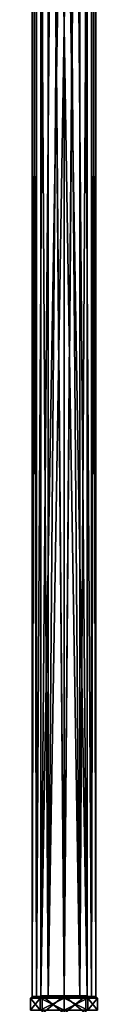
# Model space of a CAD drawing. Header units: millimetres. Extents: x -112 to 112, y -106 to 1587.
# Tile 80 of 158: x -13 to 13, y 117 to 505. Entities that reach past the tile are written whole.
import ezdxf

# ---------------------------------------------------------------- set-up
doc = ezdxf.new("R2010")
doc.units = ezdxf.units.MM
doc.header["$LTSCALE"] = 65.185185
for name, color, linetype in [('278', 7, 'CONTINUOUS'), ('282', 7, 'CONTINUOUS'), ('325', 7, 'CONTINUOUS'), ('326', 7, 'CONTINUOUS'), ('327', 7, 'CONTINUOUS'), ('328', 7, 'CONTINUOUS'), ('332', 7, 'CONTINUOUS'), ('333', 7, 'CONTINUOUS'), ('334', 7, 'CONTINUOUS'), ('628', 7, 'CONTINUOUS'), ('631', 7, 'CONTINUOUS')]:
    doc.layers.add(name, color=color, linetype=linetype)

msp = doc.modelspace()

# ---------------------------------------------------------------- linework, layer by layer
at = {"layer": '278', "linetype": 'CONTINUOUS'}
for points in [[(0, 1201.2, -10.5), (0, 660.7, -10.5), (9.09, 120.2, -5.25), (0, 1201.2, -10.5)], [(9.09, 1201.2, -5.25), (0, 1201.2, -10.5), (9.09, 120.2, -5.25), (9.09, 1201.2, -5.25)], [(0, 660.7, 10.5), (9.09, 1201.2, 5.25), (0, 120.2, 10.5), (0, 660.7, 10.5)], [(0, 120.2, 10.5), (9.09, 1201.2, 5.25), (9.09, 120.2, 5.25), (0, 120.2, 10.5)], [(9.09, 1201.2, 5.25), (9.09, 1201.2, -5.25), (9.09, 120.2, 5.25), (9.09, 1201.2, 5.25)], [(9.09, 120.2, 5.25), (9.09, 1201.2, -5.25), (9.09, 120.2, -5.25), (9.09, 120.2, 5.25)], [(0, 660.7, -10.5), (0, 120.2, -10.5), (9.09, 120.2, -5.25), (0, 660.7, -10.5)]]:
    msp.add_3dface(points, dxfattribs=at)
at = {"layer": '282', "linetype": 'CONTINUOUS'}
for points in [[(0, 120.2, -10.5), (0, 660.7, -10.5), (-9.09, 1201.2, -5.25), (0, 120.2, -10.5)], [(0, 120.2, -10.5), (-9.09, 1201.2, -5.25), (-9.09, 120.2, -5.25), (0, 120.2, -10.5)], [(0, 1201.2, 10.5), (0, 660.7, 10.5), (-9.09, 120.2, 5.25), (0, 1201.2, 10.5)], [(-9.09, 1201.2, 5.25), (0, 1201.2, 10.5), (-9.09, 120.2, 5.25), (-9.09, 1201.2, 5.25)], [(-9.09, 1201.2, -5.25), (-9.09, 1201.2, 5.25), (-9.09, 120.2, -5.25), (-9.09, 1201.2, -5.25)], [(-9.09, 120.2, -5.25), (-9.09, 1201.2, 5.25), (-9.09, 120.2, 5.25), (-9.09, 120.2, -5.25)], [(0, 660.7, 10.5), (0, 120.2, 10.5), (-9.09, 120.2, 5.25), (0, 660.7, 10.5)]]:
    msp.add_3dface(points, dxfattribs=at)
at = {"layer": '325', "linetype": 'CONTINUOUS'}
for points in [[(0, 113.2, 10), (-8.66, 113.2, 5), (0, 120.2, 10), (0, 113.2, 10)], [(-8.66, 113.2, 5), (-8.66, 113.2, -5), (-8.66, 120.2, 5), (-8.66, 113.2, 5)], [(0, 120.2, 10), (-8.66, 113.2, 5), (-8.66, 120.2, 5), (0, 120.2, 10)], [(-8.66, 113.2, -5), (0, 113.2, -10), (-8.66, 120.2, -5), (-8.66, 113.2, -5)], [(-8.66, 120.2, 5), (-8.66, 113.2, -5), (-8.66, 120.2, -5), (-8.66, 120.2, 5)], [(-8.66, 120.2, -5), (0, 113.2, -10), (0, 120.2, -10), (-8.66, 120.2, -5)]]:
    msp.add_3dface(points, dxfattribs=at)
at = {"layer": '326', "linetype": 'CONTINUOUS'}
for points in [[(0, 120.2, -10.5), (-9.09, 120.2, -5.25), (0, 120.2, -10), (0, 120.2, -10.5)], [(-9.09, 120.2, 5.25), (0, 120.2, 10.5), (-8.66, 120.2, 5), (-9.09, 120.2, 5.25)], [(-9.09, 120.2, -5.25), (-9.09, 120.2, 5.25), (-8.66, 120.2, 5), (-9.09, 120.2, -5.25)], [(-9.09, 120.2, -5.25), (-8.66, 120.2, 5), (-8.66, 120.2, -5), (-9.09, 120.2, -5.25)], [(-9.09, 120.2, -5.25), (-8.66, 120.2, -5), (0, 120.2, -10), (-9.09, 120.2, -5.25)], [(0, 120.2, 10.5), (0, 120.2, 10), (-8.66, 120.2, 5), (0, 120.2, 10.5)], [(9.09, 120.2, -5.25), (0, 120.2, -10.5), (8.66, 120.2, -5), (9.09, 120.2, -5.25)], [(0, 120.2, -10.5), (0, 120.2, -10), (8.66, 120.2, -5), (0, 120.2, -10.5)], [(0, 120.2, 10.5), (9.09, 120.2, 5.25), (0, 120.2, 10), (0, 120.2, 10.5)], [(0, 120.2, 10), (9.09, 120.2, 5.25), (8.66, 120.2, 5), (0, 120.2, 10)], [(9.09, 120.2, 5.25), (9.09, 120.2, -5.25), (8.66, 120.2, -5), (9.09, 120.2, 5.25)], [(8.66, 120.2, 5), (9.09, 120.2, 5.25), (8.66, 120.2, -5), (8.66, 120.2, 5)]]:
    msp.add_3dface(points, dxfattribs=at)
at = {"layer": '327', "linetype": 'CONTINUOUS'}
for points in [[(-13.25, 119.2), (-9.37, 119.2, 9.37), (-12.5, 119.95), (-13.25, 119.2)], [(-9.37, 119.2, -9.37), (-13.25, 119.2), (-10.83, 119.95, -6.25), (-9.37, 119.2, -9.37)], [(-10.83, 119.95, -6.25), (-13.25, 119.2), (-12.5, 119.95), (-10.83, 119.95, -6.25)], [(-12.5, 119.95), (-9.37, 119.2, 9.37), (-10.83, 119.95, 6.25), (-12.5, 119.95)], [(-10.83, 119.95, 6.25), (-9.37, 119.2, 9.37), (-6.25, 119.95, 10.83), (-10.83, 119.95, 6.25)], [(-6.25, 119.95, -10.83), (-9.37, 119.2, -9.37), (-10.83, 119.95, -6.25), (-6.25, 119.95, -10.83)], [(-9.37, 119.2, 9.37), (0, 119.2, 13.25), (-6.25, 119.95, 10.83), (-9.37, 119.2, 9.37)], [(0, 119.2, -13.25), (-9.37, 119.2, -9.37), (0, 119.95, -12.5), (0, 119.2, -13.25)], [(0, 119.95, -12.5), (-9.37, 119.2, -9.37), (-6.25, 119.95, -10.83), (0, 119.95, -12.5)], [(0, 119.2, 13.25), (0, 119.95, 12.5), (-6.25, 119.95, 10.83), (0, 119.2, 13.25)]]:
    msp.add_3dface(points, dxfattribs=at)
at = {"layer": '328', "linetype": 'CONTINUOUS'}
for points in [[(-9.37, 119.2, 9.37), (-13.25, 119.2), (-9.37, 114.45, 9.37), (-9.37, 119.2, 9.37)], [(-13.25, 119.2), (-9.37, 119.2, -9.37), (-13.25, 114.45), (-13.25, 119.2)], [(-9.37, 114.45, 9.37), (-13.25, 119.2), (-13.25, 114.45), (-9.37, 114.45, 9.37)], [(-13.25, 114.45), (-9.37, 119.2, -9.37), (-9.37, 114.45, -9.37), (-13.25, 114.45)], [(0, 119.2, 13.25), (-9.37, 119.2, 9.37), (0, 114.45, 13.25), (0, 119.2, 13.25)], [(0, 114.45, 13.25), (-9.37, 119.2, 9.37), (-9.37, 114.45, 9.37), (0, 114.45, 13.25)], [(-9.37, 119.2, -9.37), (0, 119.2, -13.25), (-9.37, 114.45, -9.37), (-9.37, 119.2, -9.37)], [(-9.37, 114.45, -9.37), (0, 119.2, -13.25), (0, 114.45, -13.25), (-9.37, 114.45, -9.37)]]:
    msp.add_3dface(points, dxfattribs=at)
at = {"layer": '332', "linetype": 'CONTINUOUS'}
for points in [[(8.66, 113.2, 5), (0, 113.2, 10), (8.66, 120.2, 5), (8.66, 113.2, 5)], [(0, 113.2, 10), (0, 120.2, 10), (8.66, 120.2, 5), (0, 113.2, 10)], [(0, 113.2, -10), (8.66, 113.2, -5), (0, 120.2, -10), (0, 113.2, -10)], [(0, 120.2, -10), (8.66, 113.2, -5), (8.66, 120.2, -5), (0, 120.2, -10)], [(8.66, 113.2, -5), (8.66, 113.2, 5), (8.66, 120.2, -5), (8.66, 113.2, -5)], [(8.66, 113.2, 5), (8.66, 120.2, 5), (8.66, 120.2, -5), (8.66, 113.2, 5)]]:
    msp.add_3dface(points, dxfattribs=at)
at = {"layer": '333', "linetype": 'CONTINUOUS'}
for points in [[(0, 119.95, 12.5), (0, 119.2, 13.25), (9.37, 119.2, 9.37), (0, 119.95, 12.5)], [(0, 119.95, 12.5), (9.37, 119.2, 9.37), (6.25, 119.95, 10.83), (0, 119.95, 12.5)], [(0, 119.2, -13.25), (0, 119.95, -12.5), (6.25, 119.95, -10.83), (0, 119.2, -13.25)], [(9.37, 119.2, -9.37), (0, 119.2, -13.25), (6.25, 119.95, -10.83), (9.37, 119.2, -9.37)], [(10.83, 119.95, -6.25), (9.37, 119.2, -9.37), (6.25, 119.95, -10.83), (10.83, 119.95, -6.25)], [(6.25, 119.95, 10.83), (9.37, 119.2, 9.37), (10.83, 119.95, 6.25), (6.25, 119.95, 10.83)], [(13.25, 119.2), (9.37, 119.2, -9.37), (12.5, 119.95), (13.25, 119.2)], [(12.5, 119.95), (9.37, 119.2, -9.37), (10.83, 119.95, -6.25), (12.5, 119.95)], [(9.37, 119.2, 9.37), (13.25, 119.2), (10.83, 119.95, 6.25), (9.37, 119.2, 9.37)], [(10.83, 119.95, 6.25), (13.25, 119.2), (12.5, 119.95), (10.83, 119.95, 6.25)]]:
    msp.add_3dface(points, dxfattribs=at)
at = {"layer": '334', "linetype": 'CONTINUOUS'}
for points in [[(0, 119.2, 13.25), (0, 114.45, 13.25), (9.37, 114.45, 9.37), (0, 119.2, 13.25)], [(9.37, 119.2, 9.37), (0, 119.2, 13.25), (9.37, 114.45, 9.37), (9.37, 119.2, 9.37)], [(0, 114.45, -13.25), (0, 119.2, -13.25), (9.37, 119.2, -9.37), (0, 114.45, -13.25)], [(0, 114.45, -13.25), (9.37, 119.2, -9.37), (9.37, 114.45, -9.37), (0, 114.45, -13.25)], [(9.37, 119.2, -9.37), (13.25, 119.2), (9.37, 114.45, -9.37), (9.37, 119.2, -9.37)], [(13.25, 119.2), (9.37, 119.2, 9.37), (13.25, 114.45), (13.25, 119.2)], [(9.37, 114.45, -9.37), (13.25, 119.2), (13.25, 114.45), (9.37, 114.45, -9.37)], [(13.25, 114.45), (9.37, 119.2, 9.37), (9.37, 114.45, 9.37), (13.25, 114.45)]]:
    msp.add_3dface(points, dxfattribs=at)
at = {"layer": '628', "linetype": 'CONTINUOUS'}
for points in [[(0, 885.2, -12.5), (6.25, 885.2, -10.83), (0, 502.57, -12.5), (0, 885.2, -12.5)], [(0, 119.95, -12.5), (6.25, 885.2, -10.83), (6.25, 119.95, -10.83), (0, 119.95, -12.5)], [(6.25, 885.2, -10.83), (0, 119.95, -12.5), (0, 502.57, -12.5), (6.25, 885.2, -10.83)], [(6.25, 885.2, 10.83), (0, 885.2, 12.5), (6.25, 119.95, 10.83), (6.25, 885.2, 10.83)], [(6.25, 119.95, 10.83), (0, 885.2, 12.5), (0, 502.57, 12.5), (6.25, 119.95, 10.83)], [(6.25, 885.2, -10.83), (10.83, 885.2, -6.25), (6.25, 119.95, -10.83), (6.25, 885.2, -10.83)], [(10.83, 885.2, -6.25), (10.83, 119.95, -6.25), (6.25, 119.95, -10.83), (10.83, 885.2, -6.25)], [(10.83, 885.2, 6.25), (6.25, 885.2, 10.83), (10.83, 119.95, 6.25), (10.83, 885.2, 6.25)], [(6.25, 885.2, 10.83), (6.25, 119.95, 10.83), (10.83, 119.95, 6.25), (6.25, 885.2, 10.83)], [(10.83, 885.2, -6.25), (12.5, 885.2), (10.83, 119.95, -6.25), (10.83, 885.2, -6.25)], [(12.5, 885.2), (10.83, 885.2, 6.25), (12.5, 119.95), (12.5, 885.2)], [(12.5, 885.2), (12.5, 119.95), (10.83, 119.95, -6.25), (12.5, 885.2)], [(10.83, 885.2, 6.25), (10.83, 119.95, 6.25), (12.5, 119.95), (10.83, 885.2, 6.25)], [(0, 119.95, 12.5), (6.25, 119.95, 10.83), (0, 502.57, 12.5), (0, 119.95, 12.5)]]:
    msp.add_3dface(points, dxfattribs=at)
at = {"layer": '631', "linetype": 'CONTINUOUS'}
for points in [[(-10.83, 885.2, 6.25), (-12.5, 885.2), (-10.83, 119.95, 6.25), (-10.83, 885.2, 6.25)], [(-12.5, 885.2), (-10.83, 885.2, -6.25), (-12.5, 119.95), (-12.5, 885.2)], [(-12.5, 885.2), (-12.5, 119.95), (-10.83, 119.95, 6.25), (-12.5, 885.2)], [(-10.83, 885.2, -6.25), (-10.83, 119.95, -6.25), (-12.5, 119.95), (-10.83, 885.2, -6.25)], [(-6.25, 885.2, 10.83), (-10.83, 885.2, 6.25), (-6.25, 119.95, 10.83), (-6.25, 885.2, 10.83)], [(-10.83, 885.2, 6.25), (-10.83, 119.95, 6.25), (-6.25, 119.95, 10.83), (-10.83, 885.2, 6.25)], [(-10.83, 885.2, -6.25), (-6.25, 885.2, -10.83), (-10.83, 119.95, -6.25), (-10.83, 885.2, -6.25)], [(-6.25, 885.2, -10.83), (-6.25, 119.95, -10.83), (-10.83, 119.95, -6.25), (-6.25, 885.2, -10.83)], [(-6.25, 885.2, -10.83), (0, 885.2, -12.5), (-6.25, 119.95, -10.83), (-6.25, 885.2, -10.83)], [(-6.25, 119.95, -10.83), (0, 885.2, -12.5), (0, 502.57, -12.5), (-6.25, 119.95, -10.83)], [(0, 885.2, 12.5), (-6.25, 885.2, 10.83), (0, 502.57, 12.5), (0, 885.2, 12.5)], [(0, 119.95, 12.5), (-6.25, 885.2, 10.83), (-6.25, 119.95, 10.83), (0, 119.95, 12.5)], [(-6.25, 885.2, 10.83), (0, 119.95, 12.5), (0, 502.57, 12.5), (-6.25, 885.2, 10.83)], [(0, 119.95, -12.5), (-6.25, 119.95, -10.83), (0, 502.57, -12.5), (0, 119.95, -12.5)]]:
    msp.add_3dface(points, dxfattribs=at)

doc.saveas('drawing.dxf')
